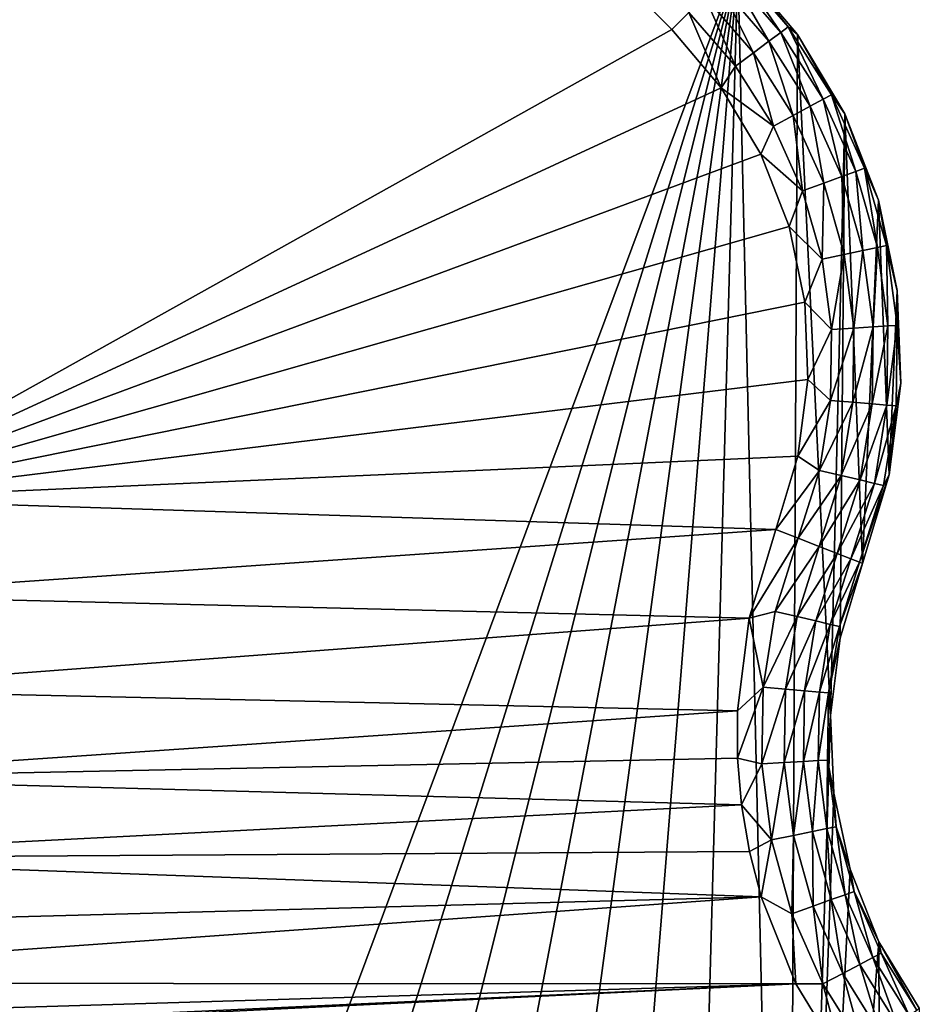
# Model space of a CAD drawing. Header units: metres. Extents: x -86 to 86, y -57 to 57.
# Tile 165 of 256: x 46 to 55, y -43 to -32. Entities that reach past the tile are written whole.
import ezdxf

# ---------------------------------------------------------------- set-up
doc = ezdxf.new("R2010")
doc.units = ezdxf.units.M
doc.layers.add('solid_125286', color=7, linetype='CONTINUOUS')

msp = doc.modelspace()

# ---------------------------------------------------------------- linework, layer by layer
at = {"layer": 'solid_125286'}
for points in [[(43.964466, -22.46842, -2), (53.242641, -31.746595, -2), (44.211155, -55.948997, -2)], [(43.5, -37.5, 10), (52.535534, -32.453701, 10), (43.5, -23.418167, 10)], [(52.718548, -32.270687, 9.965926), (43.5, -23.418167, 10), (52.535534, -32.453701, 10)], [(53.242641, -31.746595, -2), (45.562592, -56.488838, -2), (44.211155, -55.948997, -2)], [(53.242641, -31.746595, -2), (46.984493, -56.797123, -2), (45.562592, -56.488838, -2)], [(53.242641, -31.746595, -2), (48.438271, -56.865574, -2), (46.984493, -56.797123, -2)], [(53.242641, -31.746595, -2), (49.882717, -56.692173, -2), (48.438271, -56.865574, -2)], [(53.242641, -31.746595, -2), (51.279083, -56.281643, -2), (49.882717, -56.692173, -2)], [(53.242641, -31.746595, -2), (52.587448, -55.645668, -2), (51.279083, -56.281643, -2)], [(53.242641, -31.746595, -2), (53.772949, -54.801235, -2), (52.587448, -55.645668, -2)], [(53.704422, -32.484486, 9.49932), (53.218739, -31.770498, 9.257808), (53.148186, -31.841051, 9.49932)], [(53.218739, -31.770498, 9.257808), (53.784435, -32.424873, 9.257808), (53.242641, -31.746595, 9)], [(53.704422, -32.484486, 9.49932), (53.784435, -32.424873, 9.257808), (53.218739, -31.770498, 9.257808)], [(53.884727, -32.505108, -2), (53.772949, -54.801235, -2), (53.242641, -31.746595, -2)], [(53.884811, -32.505184, 9), (53.242641, -31.746595, -2), (53.242641, -31.746595, 9)], [(53.784435, -32.424873, 9.257808), (53.884811, -32.505184, 9), (53.242641, -31.746595, 9)], [(53.884811, -32.505184, 9), (53.884727, -32.505108, -2), (53.242641, -31.746595, -2)], [(53.148186, -31.841051, 9.49932), (53.035797, -31.95344, 9.706737), (53.576962, -32.579441, 9.706737)], [(53.704422, -32.484486, 9.49932), (53.148186, -31.841051, 9.49932), (53.576962, -32.579441, 9.706737)], [(53.035797, -31.95344, 9.706737), (52.889248, -32.099987, 9.865894), (53.410763, -32.703255, 9.865894)], [(53.576962, -32.579441, 9.706737), (53.035797, -31.95344, 9.706737), (53.410763, -32.703255, 9.865894)], [(52.889248, -32.099987, 9.865894), (52.718548, -32.270687, 9.965926), (53.217175, -32.847481, 9.965926)], [(53.410763, -32.703255, 9.865894), (52.889248, -32.099987, 9.865894), (53.217175, -32.847481, 9.965926)], [(52.718548, -32.270687, 9.965926), (52.535534, -32.453701, 10), (53.066021, -33.079494, 10)], [(53.217175, -32.847481, 9.965926), (52.718548, -32.270687, 9.965926), (53.066021, -33.079494, 10)], [(43.5, -37.5, 10), (53.066021, -33.079494, 10), (52.535534, -32.453701, 10)], [(54.16177, -33.201588, 9.49932), (53.784435, -32.424873, 9.257808), (53.704422, -32.484486, 9.49932)], [(53.784435, -32.424873, 9.257808), (54.249565, -33.154175, 9.257808), (53.884811, -32.505184, 9)], [(54.16177, -33.201588, 9.49932), (54.249565, -33.154175, 9.257808), (53.784435, -32.424873, 9.257808)], [(53.704422, -32.484486, 9.49932), (53.576962, -32.579441, 9.706737), (54.021923, -33.277115, 9.706737)], [(54.16177, -33.201588, 9.49932), (53.704422, -32.484486, 9.49932), (54.021923, -33.277115, 9.706737)], [(53.884727, -32.505108, -2), (54.237717, -39.821411, -2), (53.772949, -54.801235, -2)], [(54.392952, -33.359409, -2), (54.237717, -39.821411, -2), (53.884727, -32.505108, -2)], [(53.884811, -32.505184, 9), (54.392952, -33.359409, -2), (53.884727, -32.505108, -2)], [(53.884811, -32.505184, 9), (54.392944, -33.359379, 9), (54.392952, -33.359409, -2)], [(54.249565, -33.154175, 9.257808), (54.392944, -33.359379, 9), (53.884811, -32.505184, 9)], [(53.576962, -32.579441, 9.706737), (53.410763, -32.703255, 9.865894), (53.839565, -33.375599, 9.865894)], [(54.021923, -33.277115, 9.706737), (53.576962, -32.579441, 9.706737), (53.839565, -33.375599, 9.865894)], [(53.410763, -32.703255, 9.865894), (53.217175, -32.847481, 9.965926), (53.627155, -33.490311, 9.965926)], [(53.839565, -33.375599, 9.865894), (53.410763, -32.703255, 9.865894), (53.627155, -33.490311, 9.965926)], [(53.627155, -33.490311, 9.965926), (53.217175, -32.847481, 9.965926), (53.066021, -33.079494, 10)], [(43.5, -37.5, 10), (53.491798, -33.793102, 10), (53.066021, -33.079494, 10)], [(53.627155, -33.490311, 9.965926), (53.066021, -33.079494, 10), (53.491798, -33.793102, 10)], [(54.16177, -33.201588, 9.49932), (54.021923, -33.277115, 9.706737), (54.361317, -34.031799, 9.706737)], [(54.51062, -33.977287, 9.49932), (54.249565, -33.154175, 9.257808), (54.16177, -33.201588, 9.49932)], [(54.51062, -33.977287, 9.49932), (54.16177, -33.201588, 9.49932), (54.361317, -34.031799, 9.706737)], [(54.249565, -33.154175, 9.257808), (54.604347, -33.943069, 9.257808), (54.392944, -33.359379, 9)], [(54.51062, -33.977287, 9.49932), (54.604347, -33.943069, 9.257808), (54.249565, -33.154175, 9.257808)], [(54.021923, -33.277115, 9.706737), (53.839565, -33.375599, 9.865894), (54.166637, -34.102879, 9.865894)], [(54.361317, -34.031799, 9.706737), (54.021923, -33.277115, 9.706737), (54.166637, -34.102879, 9.865894)], [(53.839565, -33.375599, 9.865894), (53.627155, -33.490311, 9.965926), (53.939873, -34.185669, 9.965926)], [(54.166637, -34.102879, 9.865894), (53.839565, -33.375599, 9.865894), (53.939873, -34.185669, 9.965926)], [(54.392952, -33.359409, -2), (54.341377, -38.990871, -2), (54.237717, -39.821411, -2)], [(54.392952, -33.359409, -2), (54.581974, -38.18959, -2), (54.341377, -38.990871, -2)], [(54.392944, -33.359379, 9), (54.752995, -34.285461, -2), (54.392952, -33.359409, -2)], [(54.392944, -33.359379, 9), (54.753094, -34.285736, 9), (54.752995, -34.285461, -2)], [(54.604347, -33.943069, 9.257808), (54.753094, -34.285736, 9), (54.392944, -33.359379, 9)], [(54.752995, -34.285461, -2), (54.581974, -38.18959, -2), (54.392952, -33.359409, -2)], [(53.939873, -34.185669, 9.965926), (53.627155, -33.490311, 9.965926), (53.491798, -33.793102, 10)], [(43.5, -37.5, 10), (53.793972, -34.568798, 10), (53.491798, -33.793102, 10)], [(53.939873, -34.185669, 9.965926), (53.491798, -33.793102, 10), (53.793972, -34.568798, 10)], [(54.743633, -34.79528, 9.49932), (54.604347, -33.943069, 9.257808), (54.51062, -33.977287, 9.49932)], [(54.604347, -33.943069, 9.257808), (54.841324, -34.774971, 9.257808), (54.753094, -34.285736, 9)], [(54.743633, -34.79528, 9.49932), (54.841324, -34.774971, 9.257808), (54.604347, -33.943069, 9.257808)], [(54.361317, -34.031799, 9.706737), (54.166637, -34.102879, 9.865894), (54.385109, -34.869808, 9.865894)], [(54.51062, -33.977287, 9.49932), (54.361317, -34.031799, 9.706737), (54.58802, -34.827629, 9.706737)], [(54.58802, -34.827629, 9.706737), (54.361317, -34.031799, 9.706737), (54.385109, -34.869808, 9.865894)], [(54.743633, -34.79528, 9.49932), (54.51062, -33.977287, 9.49932), (54.58802, -34.827629, 9.706737)], [(54.166637, -34.102879, 9.865894), (53.939873, -34.185669, 9.965926), (54.14875, -34.918941, 9.965926)], [(54.385109, -34.869808, 9.865894), (54.166637, -34.102879, 9.865894), (54.14875, -34.918941, 9.965926)], [(54.14875, -34.918941, 9.965926), (53.939873, -34.185669, 9.965926), (53.793972, -34.568798, 10)], [(54.868618, -37.237846, -2), (54.581974, -38.18959, -2), (54.752995, -34.285461, -2)], [(54.868618, -37.237846, -2), (54.752995, -34.285461, -2), (54.955353, -35.258781, -2)], [(54.753094, -34.285736, 9), (54.955353, -35.258781, -2), (54.752995, -34.285461, -2)], [(54.753094, -34.285736, 9), (54.955376, -35.258839, 9), (54.955353, -35.258781, -2)], [(54.841324, -34.774971, 9.257808), (54.955376, -35.258839, 9), (54.753094, -34.285736, 9)], [(43.5, -37.5, 10), (53.962906, -35.381462, 10), (53.793972, -34.568798, 10)], [(54.14875, -34.918941, 9.965926), (53.793972, -34.568798, 10), (53.962906, -35.381462, 10)], [(54.743633, -34.79528, 9.49932), (54.58802, -34.827629, 9.706737), (54.697258, -35.647877, 9.706737)], [(54.855915, -35.638371, 9.49932), (54.743633, -34.79528, 9.49932), (54.697258, -35.647877, 9.706737)], [(54.855915, -35.638371, 9.49932), (54.841324, -34.774971, 9.257808), (54.743633, -34.79528, 9.49932)], [(54.841324, -34.774971, 9.257808), (54.955517, -35.632401, 9.257808), (54.955376, -35.258839, 9)], [(54.855915, -35.638371, 9.49932), (54.955517, -35.632401, 9.257808), (54.841324, -34.774971, 9.257808)], [(54.385109, -34.869808, 9.865894), (54.14875, -34.918941, 9.965926), (54.249405, -35.674709, 9.965926)], [(54.490379, -35.660271, 9.865894), (54.385109, -34.869808, 9.865894), (54.249405, -35.674709, 9.965926)], [(54.58802, -34.827629, 9.706737), (54.385109, -34.869808, 9.865894), (54.490379, -35.660271, 9.865894)], [(54.697258, -35.647877, 9.706737), (54.58802, -34.827629, 9.706737), (54.490379, -35.660271, 9.865894)], [(54.249405, -35.674709, 9.965926), (54.14875, -34.918941, 9.965926), (53.962906, -35.381462, 10)], [(54.868618, -37.237846, -2), (54.955353, -35.258781, -2), (54.994255, -36.251625, -2)], [(54.955376, -35.258839, 9), (54.994255, -36.251625, -2), (54.955353, -35.258781, -2)], [(54.955376, -35.258839, 9), (54.994244, -36.251987, 9), (54.994255, -36.251625, -2)], [(54.955517, -35.632401, 9.257808), (54.994244, -36.251987, 9), (54.955376, -35.258839, 9)], [(43.5, -37.5, 10), (53.9949, -36.213322, 10), (53.962906, -35.381462, 10)], [(54.249405, -35.674709, 9.965926), (53.962906, -35.381462, 10), (53.9949, -36.213322, 10)], [(54.855915, -35.638371, 9.49932), (54.697258, -35.647877, 9.706737), (54.686741, -36.475296, 9.706737)], [(54.845104, -36.488834, 9.49932), (54.855915, -35.638371, 9.49932), (54.686741, -36.475296, 9.706737)], [(54.845104, -36.488834, 9.49932), (54.944523, -36.49733, 9.257808), (54.955517, -35.632401, 9.257808)], [(54.845104, -36.488834, 9.49932), (54.955517, -35.632401, 9.257808), (54.855915, -35.638371, 9.49932)], [(54.955517, -35.632401, 9.257808), (54.944523, -36.49733, 9.257808), (54.994244, -36.251987, 9)], [(54.239716, -36.437088, 9.965926), (54.249405, -35.674709, 9.965926), (53.9949, -36.213322, 10)], [(54.490379, -35.660271, 9.865894), (54.249405, -35.674709, 9.965926), (54.239716, -36.437088, 9.965926)], [(54.480244, -36.457649, 9.865894), (54.490379, -35.660271, 9.865894), (54.239716, -36.437088, 9.965926)], [(54.697258, -35.647877, 9.706737), (54.490379, -35.660271, 9.865894), (54.480244, -36.457649, 9.865894)], [(54.686741, -36.475296, 9.706737), (54.697258, -35.647877, 9.706737), (54.480244, -36.457649, 9.865894)], [(43.5, -37.5, 10), (53.88879, -37.037498, 10), (53.9949, -36.213322, 10)], [(54.239716, -36.437088, 9.965926), (53.9949, -36.213322, 10), (53.88879, -37.037498, 10)], [(54.994244, -36.251987, 9), (54.868618, -37.237846, -2), (54.994255, -36.251625, -2)], [(54.994244, -36.251987, 9), (54.868629, -37.237915, 9), (54.868618, -37.237846, -2)], [(54.944523, -36.49733, 9.257808), (54.868629, -37.237915, 9), (54.994244, -36.251987, 9)], [(54.119884, -37.190056, 9.965926), (54.239716, -36.437088, 9.965926), (53.88879, -37.037498, 10)], [(54.480244, -36.457649, 9.865894), (54.239716, -36.437088, 9.965926), (54.119884, -37.190056, 9.965926)], [(54.354912, -37.245178, 9.865894), (54.480244, -36.457649, 9.865894), (54.119884, -37.190056, 9.965926)], [(54.686741, -36.475296, 9.706737), (54.480244, -36.457649, 9.865894), (54.354912, -37.245178, 9.865894)], [(54.55669, -37.292503, 9.706737), (54.686741, -36.475296, 9.706737), (54.354912, -37.245178, 9.865894)], [(54.845104, -36.488834, 9.49932), (54.686741, -36.475296, 9.706737), (54.55669, -37.292503, 9.706737)], [(54.71143, -37.328796, 9.49932), (54.845104, -36.488834, 9.49932), (54.55669, -37.292503, 9.706737)], [(54.71143, -37.328796, 9.49932), (54.944523, -36.49733, 9.257808), (54.845104, -36.488834, 9.49932)], [(54.71143, -37.328796, 9.49932), (54.808571, -37.351582, 9.257808), (54.944523, -36.49733, 9.257808)], [(54.944523, -36.49733, 9.257808), (54.808571, -37.351582, 9.257808), (54.868629, -37.237915, 9)], [(43.5, -37.5, 10), (53.651646, -37.822865, 10), (53.88879, -37.037498, 10)], [(54.119884, -37.190056, 9.965926), (53.88879, -37.037498, 10), (53.651646, -37.822865, 10)], [(54.119884, -37.190056, 9.965926), (53.651646, -37.822865, 10), (53.892433, -37.917778, 9.965926)], [(54.354912, -37.245178, 9.865894), (54.119884, -37.190056, 9.965926), (53.892433, -37.917778, 9.965926)], [(54.354912, -37.245178, 9.865894), (53.892433, -37.917778, 9.965926), (54.11702, -38.00631, 9.865894)], [(54.55669, -37.292503, 9.706737), (54.354912, -37.245178, 9.865894), (54.11702, -38.00631, 9.865894)], [(54.55669, -37.292503, 9.706737), (54.11702, -38.00631, 9.865894), (54.309834, -38.082314, 9.706737)], [(54.71143, -37.328796, 9.49932), (54.55669, -37.292503, 9.706737), (54.309834, -38.082314, 9.706737)], [(54.71143, -37.328796, 9.49932), (54.309834, -38.082314, 9.706737), (54.457699, -38.140602, 9.49932)], [(54.71143, -37.328796, 9.49932), (54.457699, -38.140602, 9.49932), (54.808571, -37.351582, 9.257808)], [(54.868629, -37.237915, 9), (54.550526, -38.177193, 9.257808), (54.581974, -38.18959, 9)], [(54.808571, -37.351582, 9.257808), (54.550526, -38.177193, 9.257808), (54.868629, -37.237915, 9)], [(54.868618, -37.237846, -2), (54.581974, -38.18959, 9), (54.581974, -38.18959, -2)], [(54.868629, -37.237915, 9), (54.581974, -38.18959, 9), (54.868618, -37.237846, -2)], [(54.808571, -37.351582, 9.257808), (54.457699, -38.140602, 9.49932), (54.550526, -38.177193, 9.257808)], [(43.5, -37.5, 10), (43.410397, -38.532448, 10), (53.651646, -37.822865, 10)], [(43.410397, -38.532448, 10), (53.364735, -38.776104, 10), (53.651646, -37.822865, 10)], [(53.892433, -37.917778, 9.965926), (53.651646, -37.822865, 10), (53.364735, -38.776104, 10)], [(53.645954, -38.703815, 9.965964), (53.892433, -37.917778, 9.965926), (53.364735, -38.776104, 10)], [(54.11702, -38.00631, 9.865894), (53.892433, -37.917778, 9.965926), (53.645954, -38.703815, 9.965964)], [(53.880917, -38.759296, 9.86597), (54.11702, -38.00631, 9.865894), (53.645954, -38.703815, 9.965964)], [(54.309834, -38.082314, 9.706737), (54.11702, -38.00631, 9.865894), (53.880917, -38.759296, 9.86597)], [(54.082642, -38.806931, 9.706842), (54.309834, -38.082314, 9.706737), (53.880917, -38.759296, 9.86597)], [(54.457699, -38.140602, 9.49932), (54.309834, -38.082314, 9.706737), (54.082642, -38.806931, 9.706842)], [(54.237362, -38.843464, 9.49945), (54.457699, -38.140602, 9.49932), (54.082642, -38.806931, 9.706842)], [(54.237362, -38.843464, 9.49945), (54.550526, -38.177193, 9.257808), (54.457699, -38.140602, 9.49932)], [(54.237362, -38.843464, 9.49945), (54.334503, -38.866402, 9.257952), (54.550526, -38.177193, 9.257808)], [(54.550526, -38.177193, 9.257808), (54.334503, -38.866402, 9.257952), (54.581974, -38.18959, 9)], [(54.334503, -38.866402, 9.257952), (54.341335, -38.990967, 9), (54.581974, -38.18959, 9)], [(54.581974, -38.18959, -2), (54.581974, -38.18959, 9), (54.341335, -38.990967, 9)], [(54.341377, -38.990871, -2), (54.581974, -38.18959, -2), (54.341335, -38.990967, 9)], [(43.410397, -38.532448, 10), (43.140511, -39.545441, 10), (53.364735, -38.776104, 10)], [(53.514503, -39.517059, 9.966003), (53.645954, -38.703815, 9.965964), (53.364735, -38.776104, 10)], [(53.880917, -38.759296, 9.86597), (53.645954, -38.703815, 9.965964), (53.514503, -39.517059, 9.966003)], [(43.140511, -39.545441, 10), (53.238823, -39.774311, 10), (53.364735, -38.776104, 10)], [(53.514503, -39.517059, 9.966003), (53.364735, -38.776104, 10), (53.238823, -39.774311, 10)], [(53.755001, -39.538345, 9.866044), (53.880917, -38.759296, 9.86597), (53.514503, -39.517059, 9.966003)], [(54.082642, -38.806931, 9.706842), (53.880917, -38.759296, 9.86597), (53.755001, -39.538345, 9.866044)], [(53.961494, -39.556618, 9.706948), (54.082642, -38.806931, 9.706842), (53.755001, -39.538345, 9.866044)], [(54.237362, -38.843464, 9.49945), (54.082642, -38.806931, 9.706842), (53.961494, -39.556618, 9.706948)], [(54.119877, -39.570637, 9.499578), (54.237362, -38.843464, 9.49945), (53.961494, -39.556618, 9.706948)], [(54.119877, -39.570637, 9.499578), (54.334503, -38.866402, 9.257952), (54.237362, -38.843464, 9.49945)], [(54.119877, -39.570637, 9.499578), (54.219337, -39.579437, 9.258097), (54.334503, -38.866402, 9.257952)], [(54.334503, -38.866402, 9.257952), (54.219337, -39.579437, 9.258097), (54.341335, -38.990967, 9)], [(54.219337, -39.579437, 9.258097), (54.237701, -39.821255, 9), (54.341335, -38.990967, 9)], [(54.341377, -38.990871, -2), (54.341335, -38.990967, 9), (54.237701, -39.821255, 9)], [(54.237717, -39.821411, -2), (54.341377, -38.990871, -2), (54.237701, -39.821255, 9)], [(43.140511, -39.545441, 10), (42.698009, -40.49678, 10), (53.238823, -39.774311, 10)], [(53.514503, -39.517059, 9.966003), (53.238823, -39.774311, 10), (53.239151, -40.279518, 10)], [(53.500793, -40.340763, 9.966042), (53.514503, -39.517059, 9.966003), (53.239151, -40.279518, 10)], [(53.755001, -39.538345, 9.866044), (53.514503, -39.517059, 9.966003), (53.500793, -40.340763, 9.966042)], [(53.741879, -40.327408, 9.866118), (53.755001, -39.538345, 9.866044), (53.500793, -40.340763, 9.966042)], [(53.961494, -39.556618, 9.706948), (53.755001, -39.538345, 9.866044), (53.741879, -40.327408, 9.866118)], [(53.948883, -40.315945, 9.707054), (53.961494, -39.556618, 9.706948), (53.741879, -40.327408, 9.866118)], [(54.119877, -39.570637, 9.499578), (53.961494, -39.556618, 9.706948), (53.948883, -40.315945, 9.707054)], [(54.107674, -40.307148, 9.499708), (54.119877, -39.570637, 9.499578), (53.948883, -40.315945, 9.707054)], [(54.107674, -40.307148, 9.499708), (54.219337, -39.579437, 9.258097), (54.119877, -39.570637, 9.499578)], [(54.107674, -40.307148, 9.499708), (54.207405, -40.301624, 9.258241), (54.219337, -39.579437, 9.258097)], [(54.219337, -39.579437, 9.258097), (54.207405, -40.301624, 9.258241), (54.237701, -39.821255, 9)], [(42.698009, -40.49678, 10), (53.239151, -40.279518, 10), (53.238823, -39.774311, 10)], [(54.273983, -40.657257, -2), (53.772949, -54.801235, -2), (54.237717, -39.821411, -2)], [(54.207405, -40.301624, 9.258241), (54.273975, -40.657196, 9), (54.237701, -39.821255, 9)], [(54.237717, -39.821411, -2), (54.237701, -39.821255, 9), (54.273975, -40.657196, 9)], [(54.273983, -40.657257, -2), (54.237717, -39.821411, -2), (54.273975, -40.657196, 9)], [(42.698009, -40.49678, 10), (53.282055, -40.784054, 10), (53.239151, -40.279518, 10)], [(53.500793, -40.340763, 9.966042), (53.239151, -40.279518, 10), (53.282055, -40.784054, 10)], [(53.60511, -41.15797, 9.966081), (53.500793, -40.340763, 9.966042), (53.282055, -40.784054, 10)], [(53.741879, -40.327408, 9.866118), (53.500793, -40.340763, 9.966042), (53.60511, -41.15797, 9.966081)], [(53.841816, -41.110249, 9.866194), (53.741879, -40.327408, 9.866118), (53.60511, -41.15797, 9.966081)], [(53.948883, -40.315945, 9.707054), (53.741879, -40.327408, 9.866118), (53.841816, -41.110249, 9.866194)], [(54.045071, -41.069271, 9.70716), (53.948883, -40.315945, 9.707054), (53.841816, -41.110249, 9.866194)], [(54.107674, -40.307148, 9.499708), (53.948883, -40.315945, 9.707054), (54.045071, -41.069271, 9.70716)], [(54.201, -41.037834, 9.499838), (54.107674, -40.307148, 9.499708), (54.045071, -41.069271, 9.70716)], [(54.201, -41.037834, 9.499838), (54.207405, -40.301624, 9.258241), (54.107674, -40.307148, 9.499708)], [(54.201, -41.037834, 9.499838), (54.29895, -41.018085, 9.258386), (54.207405, -40.301624, 9.258241)], [(54.207405, -40.301624, 9.258241), (54.29895, -41.018085, 9.258386), (54.273975, -40.657196, 9)], [(42.698009, -40.49678, 10), (42.097374, -41.355335, 10), (53.282055, -40.784054, 10)], [(54.449158, -41.475346, -2), (53.772949, -54.801235, -2), (54.273983, -40.657257, -2)], [(54.29895, -41.018085, 9.258386), (54.449142, -41.475384, 9), (54.273975, -40.657196, 9)], [(54.273983, -40.657257, -2), (54.273975, -40.657196, 9), (54.449142, -41.475384, 9)], [(54.449158, -41.475346, -2), (54.273983, -40.657257, -2), (54.449142, -41.475384, 9)], [(42.097374, -41.355335, 10), (53.367458, -41.283165, 10), (53.282055, -40.784054, 10)], [(53.60511, -41.15797, 9.966081), (53.282055, -40.784054, 10), (53.367458, -41.283165, 10)], [(54.201, -41.037834, 9.499838), (54.045071, -41.069271, 9.70716), (54.248085, -41.801094, 9.707266)], [(54.397938, -41.747654, 9.499968), (54.29895, -41.018085, 9.258386), (54.201, -41.037834, 9.499838)], [(54.397938, -41.747654, 9.499968), (54.201, -41.037834, 9.499838), (54.248085, -41.801094, 9.707266)], [(54.29895, -41.018085, 9.258386), (54.492092, -41.714081, 9.25853), (54.449142, -41.475384, 9)], [(54.397938, -41.747654, 9.499968), (54.492092, -41.714081, 9.25853), (54.29895, -41.018085, 9.258386)], [(53.841816, -41.110249, 9.866194), (53.60511, -41.15797, 9.966081), (53.825314, -41.951859, 9.966119)], [(54.052765, -41.870747, 9.866268), (53.841816, -41.110249, 9.866194), (53.825314, -41.951859, 9.966119)], [(54.045071, -41.069271, 9.70716), (53.841816, -41.110249, 9.866194), (54.052765, -41.870747, 9.866268)], [(54.248085, -41.801094, 9.707266), (54.045071, -41.069271, 9.70716), (54.052765, -41.870747, 9.866268)], [(53.60511, -41.15797, 9.966081), (53.367458, -41.283165, 10), (53.494232, -41.772217, 10)], [(53.825314, -41.951859, 9.966119), (53.60511, -41.15797, 9.966081), (53.494232, -41.772217, 10)], [(42.097374, -41.355335, 10), (41.355335, -42.097374, 10), (53.494232, -41.772217, 10)], [(42.097374, -41.355335, 10), (53.494232, -41.772217, 10), (53.367458, -41.283165, 10)], [(54.75843, -42.253109, -2), (53.772949, -54.801235, -2), (54.449158, -41.475346, -2)], [(54.449158, -41.475346, -2), (54.449142, -41.475384, 9), (54.758301, -42.252903, 9)], [(54.492092, -41.714081, 9.25853), (54.758301, -42.252903, 9), (54.449142, -41.475384, 9)], [(54.75843, -42.253109, -2), (54.449158, -41.475346, -2), (54.758301, -42.252903, 9)], [(40.49678, -42.698009, 10), (53.86721, -42.706646, 10), (53.494232, -41.772217, 10)], [(41.355335, -42.097374, 10), (40.49678, -42.698009, 10), (53.494232, -41.772217, 10)], [(53.825314, -41.951859, 9.966119), (53.494232, -41.772217, 10), (53.86721, -42.706646, 10)], [(54.397938, -41.747654, 9.499968), (54.248085, -41.801094, 9.707266), (54.553753, -42.496342, 9.707371)], [(54.694443, -42.421993, 9.500097), (54.492092, -41.714081, 9.25853), (54.397938, -41.747654, 9.499968)], [(54.694443, -42.421993, 9.500097), (54.397938, -41.747654, 9.499968), (54.553753, -42.496342, 9.707371)], [(54.492092, -41.714081, 9.25853), (54.782852, -42.375271, 9.258675), (54.758301, -42.252903, 9)], [(54.694443, -42.421993, 9.500097), (54.782852, -42.375271, 9.258675), (54.492092, -41.714081, 9.25853)], [(54.052765, -41.870747, 9.866268), (53.825314, -41.951859, 9.966119), (54.156872, -42.706078, 9.966158)], [(54.248085, -41.801094, 9.707266), (54.052765, -41.870747, 9.866268), (54.370388, -42.593243, 9.866343)], [(54.370388, -42.593243, 9.866343), (54.052765, -41.870747, 9.866268), (54.156872, -42.706078, 9.966158)], [(54.553753, -42.496342, 9.707371), (54.248085, -41.801094, 9.707266), (54.370388, -42.593243, 9.866343)], [(54.156872, -42.706078, 9.966158), (53.825314, -41.951859, 9.966119), (53.86721, -42.706646, 10)], [(54.75843, -42.253109, -2), (54.801559, -53.772568, -2), (53.772949, -54.801235, -2)], [(54.758301, -42.252903, 9), (55.165245, -42.988049, 9.258819), (55.192783, -42.967983, 9)], [(54.75843, -42.253109, -2), (54.758301, -42.252903, 9), (55.192783, -42.967983, 9)], [(54.782852, -42.375271, 9.258675), (55.165245, -42.988049, 9.258819), (54.758301, -42.252903, 9)], [(54.75843, -42.253109, -2), (55.192783, -42.967983, 9), (55.192871, -42.968102, -2)], [(54.75843, -42.253109, -2), (55.192871, -42.968102, -2), (54.801559, -53.772568, -2)], [(54.694443, -42.421993, 9.500097), (55.084404, -43.046963, 9.500227), (54.782852, -42.375271, 9.258675)], [(54.782852, -42.375271, 9.258675), (55.084404, -43.046963, 9.500227), (55.165245, -42.988049, 9.258819)], [(54.553753, -42.496342, 9.707371), (54.370388, -42.593243, 9.866343), (54.788151, -43.262859, 9.866418)], [(54.694443, -42.421993, 9.500097), (54.553753, -42.496342, 9.707371), (54.95578, -43.140701, 9.707477)], [(54.553753, -42.496342, 9.707371), (54.788151, -43.262859, 9.866418), (54.95578, -43.140701, 9.707477)], [(54.694443, -42.421993, 9.500097), (54.95578, -43.140701, 9.707477), (55.084404, -43.046963, 9.500227)], [(54.370388, -42.593243, 9.866343), (54.156872, -42.706078, 9.966158), (54.592968, -43.405098, 9.966196)], [(54.370388, -42.593243, 9.866343), (54.592968, -43.405098, 9.966196), (54.788151, -43.262859, 9.866418)], [(37.5, -43.5, 10), (54.384724, -43.557079, 10), (53.86721, -42.706646, 10)], [(38.532448, -43.410397, 10), (37.5, -43.5, 10), (53.86721, -42.706646, 10)], [(39.545441, -43.140511, 10), (38.532448, -43.410397, 10), (53.86721, -42.706646, 10)], [(40.49678, -42.698009, 10), (39.545441, -43.140511, 10), (53.86721, -42.706646, 10)], [(54.156872, -42.706078, 9.966158), (53.86721, -42.706646, 10), (54.384724, -43.557079, 10)], [(54.156872, -42.706078, 9.966158), (54.384724, -43.557079, 10), (54.592968, -43.405098, 9.966196)]]:
    msp.add_3dface(points, dxfattribs=at)

doc.saveas('drawing.dxf')
